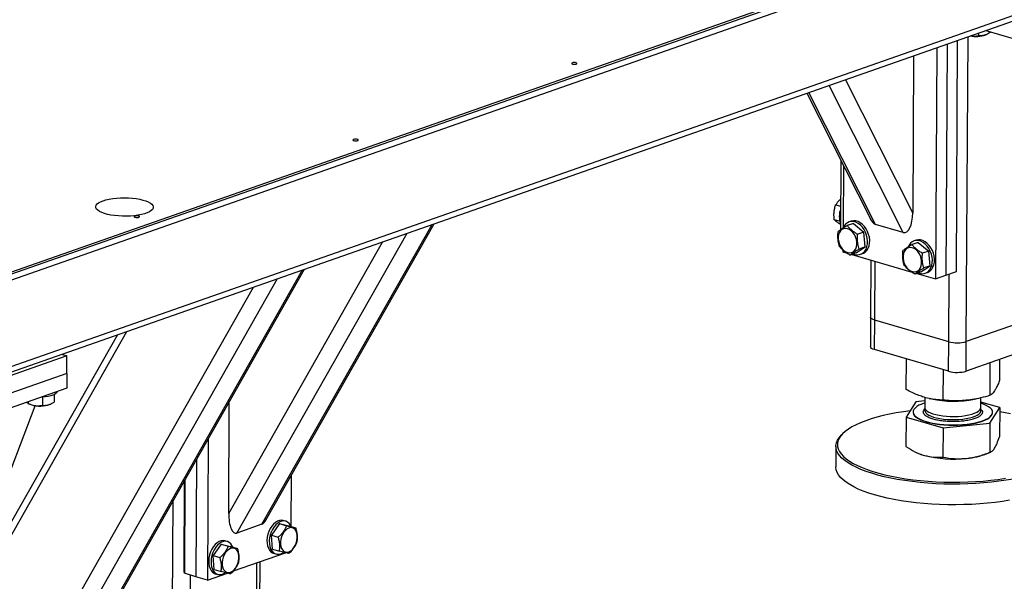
# Model space of a CAD drawing. Header units: millimetres. Extents: x 5 to 589, y 5 to 415.
# Tile 95 of 126: x 529 to 550, y 117 to 128. Entities that reach past the tile are written whole.
import ezdxf

# ---------------------------------------------------------------- set-up
doc = ezdxf.new("R2010")
doc.units = ezdxf.units.MM
doc.layers.add('TRAIT-FORT', color=4, linetype='Continuous', lineweight=25)

msp = doc.modelspace()

# ---------------------------------------------------------------- linework, layer by layer
at = {"layer": 'TRAIT-FORT', "color": 4, "linetype": 'Continuous', "lineweight": 25}
for p, q in [((518.042, 118.99), (564.22, 135.182)), ((518.043, 119.036), (564.22, 135.228)), ((518.042, 118.868), (564.219, 135.06)), ((562.84, 132.782), (517.957, 117.044)), ((517.948, 116.929), (562.689, 132.616)), ((549.34, 127.936), (550.492, 127.598)), ((548.731, 122.935), (548.758, 127.732)), ((548.938, 121.483), (548.974, 127.807)), ((549.19, 127.883), (549.19, 127.827)), ((549.341, 127.846), (549.358, 127.853)), ((549.429, 127.91), (549.429, 127.892)), ((548.326, 127.58), (548.299, 122.784)), ((548.542, 127.656), (548.515, 122.86)), ((547.845, 127.412), (547.827, 124.156)), ((547.827, 124.156), (546.434, 126.917)), ((547.632, 123.745), (546.093, 126.797)), ((545.633, 126.636), (546.949, 124.027)), ((547.057, 123.913), (545.676, 126.651)), ((546.337, 125.24), (546.329, 123.799)), ((546.391, 125.133), (546.384, 123.836)), ((546.332, 124.288), (546.23, 124.318)), ((534.34, 117.695), (537.867, 123.913)), ((534.421, 117.777), (537.91, 123.928)), ((546.313, 123.978), (546.202, 124.011)), ((546.6, 123.935), (546.471, 123.89)), ((546.554, 123.979), (546.51, 123.964)), ((546.6, 123.935), (546.817, 123.755)), ((547.632, 123.745), (547.057, 123.913)), ((533.822, 117.513), (537.35, 123.732)), ((546.817, 123.755), (546.687, 123.709)), ((546.844, 123.448), (546.817, 123.755)), ((533.652, 117.92), (536.849, 123.556)), ((546.655, 123.323), (546.844, 123.448)), ((546.844, 123.448), (546.715, 123.403)), ((547.943, 123.541), (547.814, 123.496)), ((547.896, 123.585), (547.853, 123.57)), ((547.943, 123.541), (548.159, 123.361)), ((546.381, 123.38), (546.381, 123.346)), ((546.381, 123.346), (546.448, 123.326)), ((546.655, 123.323), (546.526, 123.277)), ((546.567, 123.292), (547.791, 122.933)), ((546.745, 123.294), (546.788, 123.309)), ((548.159, 123.361), (548.03, 123.316)), ((548.187, 123.055), (548.159, 123.361)), ((546.96, 123.176), (546.954, 121.99)), ((547.039, 121.928), (547.046, 123.151)), ((547.998, 122.929), (548.187, 123.055)), ((548.187, 123.055), (548.057, 123.01)), ((526.957, 108.469), (535.183, 122.972)), ((527.037, 108.551), (535.226, 122.987)), ((547.998, 122.929), (547.869, 122.884)), ((547.91, 122.898), (548.299, 122.784)), ((548.088, 122.9), (548.131, 122.916)), ((548.299, 122.784), (548.515, 122.86)), ((548.515, 122.86), (548.731, 122.935)), ((548.574, 121.479), (548.582, 122.883)), ((526.439, 108.288), (534.665, 122.79)), ((526.269, 108.694), (534.165, 122.615)), ((546.954, 121.99), (546.95, 121.379)), ((547.036, 121.317), (547.039, 121.928)), ((548.574, 121.479), (547.039, 121.928)), ((550.319, 121.967), (548.938, 121.483)), ((526.29, 112.433), (531.544, 121.696)), ((531.346, 121.626), (526.384, 112.879)), ((548.57, 120.867), (548.574, 121.479)), ((548.935, 120.872), (548.938, 121.483)), ((530.189, 121.221), (530.299, 121.189)), ((548.57, 120.867), (547.036, 121.317)), ((550.316, 121.356), (548.935, 120.872)), ((530.299, 121.189), (524.904, 119.297)), ((530.297, 120.822), (530.299, 121.189)), ((547.691, 120.489), (547.695, 121.124)), ((549.431, 120.369), (549.435, 121.047)), ((549.632, 120.69), (549.634, 121.117)), ((530.297, 120.822), (524.902, 118.93)), ((530.297, 120.822), (530.295, 120.516)), ((548.461, 120.269), (548.465, 120.898)), ((530.295, 120.516), (524.9, 118.625)), ((530.036, 120.382), (530.035, 120.227)), ((530.092, 120.443), (530.092, 120.445)), ((529.481, 120.205), (529.466, 120.226)), ((529.49, 120.199), (529.524, 120.183)), ((529.497, 120.197), (529.491, 120.2)), ((529.497, 120.237), (529.497, 120.197)), ((529.797, 120.333), (529.796, 120.162)), ((529.947, 120.181), (529.964, 120.189)), ((533.652, 117.92), (533.665, 120.236)), ((547.889, 120.234), (547.688, 119.913)), ((548.079, 120.254), (547.889, 120.234)), ((548.08, 120.327), (548.078, 120.12)), ((548.169, 120.303), (548.214, 120.293)), ((549.106, 120.288), (549.162, 120.3)), ((549.24, 120.113), (549.241, 120.317)), ((549.629, 120.114), (549.24, 120.225)), ((527.874, 115.505), (529.645, 120.153)), ((547.834, 120.024), (547.834, 120.018)), ((548.057, 120.061), (548.088, 120.094)), ((549.428, 119.793), (549.629, 120.114)), ((549.483, 120.009), (549.483, 120.015)), ((549.629, 120.114), (549.625, 119.507)), ((547.688, 119.913), (547.685, 119.307)), ((547.688, 119.913), (548.458, 119.693)), ((548.458, 119.693), (549.428, 119.793)), ((549.428, 119.793), (549.425, 119.187)), ((546.409, 119.603), (546.379, 119.576)), ((548.458, 119.693), (548.454, 119.087)), ((533.23, 119.469), (533.214, 116.538)), ((546.235, 119.315), (546.233, 118.887)), ((547.915, 119.179), (547.934, 119.17)), ((549.373, 119.162), (549.445, 119.193)), ((532.988, 119.042), (532.974, 116.608)), ((532.73, 116.707), (532.74, 118.605)), ((532.745, 118.614), (532.734, 116.678)), ((534.949, 118.708), (534.943, 117.648)), ((532.486, 115.22), (532.503, 118.186)), ((534.831, 117.761), (534.783, 117.775)), ((534.34, 117.695), (533.822, 117.513)), ((534.707, 117.708), (534.537, 117.468)), ((534.707, 117.708), (534.851, 117.666)), ((534.707, 117.708), (534.901, 117.66)), ((534.901, 117.66), (535.045, 117.618)), ((533.623, 117.337), (533.575, 117.351)), ((534.537, 117.468), (534.681, 117.426)), ((534.561, 117.18), (534.537, 117.468)), ((533.499, 117.285), (533.329, 117.045)), ((533.499, 117.285), (533.642, 117.243)), ((533.499, 117.285), (533.693, 117.236)), ((533.693, 117.236), (533.837, 117.194)), ((534.561, 117.18), (534.705, 117.138)), ((533.329, 117.045), (533.472, 117.003)), ((533.353, 116.756), (533.329, 117.045)), ((533.751, 116.726), (534.833, 117.105)), ((534.298, 115.764), (534.304, 116.92)), ((534.584, 117.094), (534.632, 117.079)), ((532.734, 116.678), (532.73, 116.707)), ((533.353, 116.756), (533.497, 116.714)), ((534.232, 115.709), (534.238, 116.897)), ((532.974, 116.608), (532.734, 116.678)), ((532.851, 115.225), (532.858, 116.642)), ((533.214, 116.538), (532.974, 116.608)), ((533.214, 116.538), (533.625, 116.682)), ((533.375, 116.67), (533.423, 116.656))]:
    msp.add_line(p, q, dxfattribs=at)
at = {"layer": 'TRAIT-FORT', "color": 4, "linetype": 'Continuous', "lineweight": 25, "flags": 128}
for points in [[(540.774, 127.264), (540.763, 127.258), (540.76, 127.252), (540.765, 127.245), (540.778, 127.239), (540.796, 127.236), (540.818, 127.235), (540.838, 127.236), (540.855, 127.24), (540.866, 127.246), (540.869, 127.253), (540.864, 127.26), (540.851, 127.265), (540.833, 127.269), (540.812, 127.27), (540.791, 127.268), (540.774, 127.264)], [(536.242, 125.675), (536.232, 125.67), (536.228, 125.663), (536.234, 125.656), (536.247, 125.651), (536.265, 125.647), (536.286, 125.646), (536.307, 125.647), (536.324, 125.651), (536.335, 125.657), (536.338, 125.664), (536.333, 125.671), (536.32, 125.676), (536.302, 125.68), (536.28, 125.681), (536.26, 125.679), (536.242, 125.675)], [(531.049, 124.405), (531.109, 124.423), (531.176, 124.438), (531.25, 124.451), (531.328, 124.459), (531.409, 124.464), (531.492, 124.466), (531.575, 124.464), (531.657, 124.458), (531.735, 124.448), (531.809, 124.435), (531.876, 124.419), (531.936, 124.401), (531.987, 124.379), (532.029, 124.356), (532.06, 124.331), (532.08, 124.305), (532.089, 124.279), (532.086, 124.252), (532.072, 124.226), (532.046, 124.201), (532.009, 124.177), (531.963, 124.155), (531.907, 124.135), (531.843, 124.119), (531.773, 124.105), (531.697, 124.094), (531.617, 124.087), (531.534, 124.084), (531.451, 124.085), (531.369, 124.089), (531.289, 124.096), (531.213, 124.108), (531.142, 124.122), (531.078, 124.14), (531.022, 124.16), (530.976, 124.182), (530.939, 124.206), (530.914, 124.232), (530.899, 124.258), (530.896, 124.285), (530.905, 124.311), (530.925, 124.337), (530.956, 124.361), (530.998, 124.384), (531.049, 124.405)], [(531.711, 124.086), (531.7, 124.081), (531.697, 124.074), (531.702, 124.067), (531.715, 124.062), (531.734, 124.058), (531.755, 124.057), (531.775, 124.059), (531.793, 124.063), (531.804, 124.068), (531.807, 124.075), (531.801, 124.082), (531.789, 124.087), (531.77, 124.091), (531.749, 124.092), (531.728, 124.09), (531.711, 124.086)], [(546.598, 123.303), (546.628, 123.292), (546.675, 123.284), (546.721, 123.287), (546.763, 123.301), (546.801, 123.326), (546.834, 123.36), (546.86, 123.403), (546.879, 123.454), (546.889, 123.509), (546.891, 123.569), (546.885, 123.631), (546.87, 123.692), (546.848, 123.752), (546.818, 123.807), (546.783, 123.857), (546.742, 123.9), (546.698, 123.933), (546.651, 123.957), (546.604, 123.971), (546.558, 123.973), (546.513, 123.965), (546.473, 123.945), (546.437, 123.916), (546.408, 123.877), (546.39, 123.841)], [(546.788, 123.309), (546.806, 123.316), (546.845, 123.341), (546.877, 123.375), (546.903, 123.418), (546.922, 123.469), (546.932, 123.525), (546.935, 123.584), (546.928, 123.646), (546.914, 123.707), (546.891, 123.767), (546.862, 123.823), (546.826, 123.872), (546.785, 123.915), (546.741, 123.949), (546.695, 123.973), (546.647, 123.986), (546.601, 123.988), (546.557, 123.98), (546.554, 123.979)], [(546.285, 123.602), (546.293, 123.549), (546.31, 123.497), (546.335, 123.449), (546.365, 123.406), (546.4, 123.371), (546.439, 123.344), (546.479, 123.328), (546.519, 123.323), (546.558, 123.328), (546.593, 123.345), (546.622, 123.371), (546.646, 123.407), (546.662, 123.45), (546.67, 123.498), (546.669, 123.55), (546.66, 123.603), (546.643, 123.655), (546.619, 123.703), (546.589, 123.746), (546.553, 123.781), (546.515, 123.807), (546.475, 123.824), (546.434, 123.829), (546.396, 123.823), (546.361, 123.807), (546.331, 123.78), (546.308, 123.745), (546.292, 123.702), (546.284, 123.653), (546.285, 123.602)], [(547.941, 122.909), (547.971, 122.899), (548.018, 122.891), (548.063, 122.894), (548.106, 122.908), (548.144, 122.932), (548.177, 122.967), (548.203, 123.01), (548.222, 123.06), (548.232, 123.116), (548.234, 123.176), (548.228, 123.237), (548.213, 123.299), (548.191, 123.358), (548.161, 123.414), (548.126, 123.464), (548.085, 123.506), (548.041, 123.54), (547.994, 123.564), (547.947, 123.577), (547.9, 123.58), (547.856, 123.571), (547.816, 123.552), (547.78, 123.522), (547.75, 123.483), (547.732, 123.447)], [(548.131, 122.916), (548.149, 122.923), (548.187, 122.948), (548.22, 122.982), (548.246, 123.025), (548.265, 123.075), (548.275, 123.131), (548.277, 123.191), (548.271, 123.252), (548.256, 123.314), (548.234, 123.373), (548.204, 123.429), (548.169, 123.479), (548.128, 123.521), (548.084, 123.555), (548.037, 123.579), (547.99, 123.592), (547.944, 123.595), (547.899, 123.586), (547.896, 123.585)], [(547.627, 123.208), (547.636, 123.155), (547.653, 123.103), (547.677, 123.055), (547.708, 123.012), (547.743, 122.977), (547.782, 122.951), (547.822, 122.934), (547.862, 122.929), (547.9, 122.935), (547.935, 122.951), (547.965, 122.978), (547.988, 123.013), (548.004, 123.056), (548.012, 123.105), (548.012, 123.156), (548.003, 123.209), (547.986, 123.261), (547.962, 123.309), (547.932, 123.352), (547.896, 123.388), (547.858, 123.414), (547.817, 123.43), (547.777, 123.436), (547.739, 123.43), (547.704, 123.413), (547.674, 123.387), (547.651, 123.351), (547.635, 123.308), (547.627, 123.26), (547.627, 123.208)], [(547.039, 121.928), (547.005, 121.941), (546.979, 121.955), (546.962, 121.97), (546.954, 121.986), (546.954, 121.99)], [(547.039, 121.928), (547.005, 121.941), (546.979, 121.955), (546.962, 121.97), (546.954, 121.986), (546.954, 121.99)], [(547.036, 121.317), (547.002, 121.329), (546.975, 121.343), (546.958, 121.359), (546.951, 121.375), (546.95, 121.379)], [(530.072, 120.406), (530.046, 120.387), (530.01, 120.371), (529.965, 120.357), (529.912, 120.345), (529.854, 120.337), (529.793, 120.333), (529.768, 120.332)], [(530.092, 120.443), (530.088, 120.425), (530.072, 120.406)], [(529.947, 120.181), (529.944, 120.18), (529.906, 120.167)], [(547.85, 120.075), (547.837, 120.045), (547.835, 120.013), (547.844, 119.982), (547.866, 119.952), (547.898, 119.922), (547.941, 119.894), (547.994, 119.867), (548.056, 119.843), (548.127, 119.821), (548.205, 119.802), (548.29, 119.786), (548.379, 119.773), (548.473, 119.764), (548.569, 119.758), (548.667, 119.756), (548.764, 119.758), (548.86, 119.763), (548.954, 119.772), (549.042, 119.784), (549.126, 119.8), (549.203, 119.819), (549.272, 119.841), (549.333, 119.865), (549.384, 119.891), (549.426, 119.919), (549.456, 119.949), (549.475, 119.979), (549.483, 120.011), (549.479, 120.042), (549.463, 120.073), (549.437, 120.103), (549.399, 120.132), (549.351, 120.159), (549.293, 120.185), (549.24, 120.204)], [(548.079, 120.21), (548.078, 120.21), (548.013, 120.187), (547.957, 120.162), (547.911, 120.134), (547.875, 120.106), (547.85, 120.075)], [(547.771, 120.046), (547.634, 120.028), (547.487, 120.004), (547.346, 119.978), (547.212, 119.948), (547.084, 119.915), (546.964, 119.88), (546.852, 119.842), (546.748, 119.801), (546.653, 119.759), (546.568, 119.714), (546.493, 119.667), (546.429, 119.619), (546.374, 119.57), (546.331, 119.519), (546.299, 119.467), (546.278, 119.415), (546.268, 119.363), (546.27, 119.31), (546.283, 119.257), (546.307, 119.205), (546.343, 119.153), (546.39, 119.102), (546.447, 119.053), (546.515, 119.004), (546.593, 118.957), (546.681, 118.912), (546.778, 118.869), (546.884, 118.828), (546.999, 118.79), (547.122, 118.754), (547.252, 118.721), (547.388, 118.691), (547.531, 118.664), (547.679, 118.64), (547.831, 118.619), (547.988, 118.602), (548.148, 118.588), (548.31, 118.578), (548.474, 118.571), (548.638, 118.568), (548.803, 118.569), (548.967, 118.573), (549.129, 118.581), (549.29, 118.592), (549.447, 118.607), (549.6, 118.626), (549.6, 118.626)], [(547.834, 120.018), (547.835, 120.007), (547.844, 119.976), (547.866, 119.945), (547.898, 119.916), (547.941, 119.887), (547.994, 119.861), (548.056, 119.837), (548.127, 119.815), (548.205, 119.796), (548.29, 119.78), (548.379, 119.767), (548.473, 119.757), (548.569, 119.752), (548.667, 119.75), (548.764, 119.751), (548.86, 119.757), (548.953, 119.766), (549.042, 119.778), (549.126, 119.794), (549.203, 119.813), (549.272, 119.834), (549.333, 119.859), (549.384, 119.885), (549.426, 119.913), (549.456, 119.943), (549.475, 119.973), (549.483, 120.004), (549.483, 120.009)], [(548.078, 120.12), (548.08, 120.104), (548.093, 120.078), (548.116, 120.053), (548.15, 120.03), (548.194, 120.008), (548.246, 119.988), (548.307, 119.97), (548.375, 119.956), (548.448, 119.944), (548.526, 119.936), (548.605, 119.932), (548.686, 119.931), (548.767, 119.933), (548.845, 119.94), (548.92, 119.949), (548.99, 119.962), (549.053, 119.978), (549.108, 119.997), (549.155, 120.017), (549.192, 120.04), (549.219, 120.065), (549.235, 120.09), (549.24, 120.113)], [(548.087, 120.087), (548.086, 120.083), (548.078, 120.057), (548.082, 120.031), (548.097, 120.006), (548.123, 119.981), (548.159, 119.958), (548.206, 119.936), (548.26, 119.917), (548.323, 119.9), (548.392, 119.886), (548.467, 119.876), (548.545, 119.869)], [(548.545, 119.869), (548.625, 119.865), (548.706, 119.865), (548.786, 119.868), (548.864, 119.875), (548.938, 119.886), (549.006, 119.9), (549.067, 119.916), (549.121, 119.935), (549.165, 119.957), (549.2, 119.98), (549.224, 120.005), (549.237, 120.03), (549.239, 120.056), (549.23, 120.08)], [(549.851, 119.987), (549.705, 120.013), (549.628, 120.025)], [(549.613, 118.586), (549.457, 118.567), (549.298, 118.552), (549.136, 118.54), (548.971, 118.532), (548.805, 118.528), (548.638, 118.527), (548.471, 118.53), (548.305, 118.537), (548.141, 118.547), (547.979, 118.561), (547.82, 118.579), (547.665, 118.6), (547.515, 118.624), (547.371, 118.652), (547.232, 118.682), (547.101, 118.716), (546.977, 118.752), (546.86, 118.791), (546.753, 118.833), (546.654, 118.876), (546.565, 118.922), (546.486, 118.969), (546.417, 119.018), (546.359, 119.069), (546.312, 119.12), (546.276, 119.173), (546.251, 119.226), (546.238, 119.279), (546.236, 119.332), (546.246, 119.386), (546.267, 119.439), (546.3, 119.491), (546.343, 119.542), (546.379, 119.576)], [(550.933, 119.55), (550.975, 119.509), (551.017, 119.457), (551.047, 119.404), (551.066, 119.351), (551.074, 119.297), (551.07, 119.244), (551.054, 119.191), (551.027, 119.138), (550.989, 119.086), (550.939, 119.036), (550.879, 118.986), (550.808, 118.938), (550.727, 118.892), (550.636, 118.847), (550.535, 118.805), (550.426, 118.765), (550.308, 118.728), (550.182, 118.694), (550.049, 118.662), (549.91, 118.633), (549.764, 118.608), (549.613, 118.586)], [(547.934, 119.17), (547.996, 119.145), (548.069, 119.122)], [(549.835, 118.192), (549.687, 118.169), (549.533, 118.148), (549.376, 118.131), (549.215, 118.118), (549.051, 118.108), (548.886, 118.102), (548.719, 118.099), (548.552, 118.101), (548.385, 118.105), (548.22, 118.114), (548.057, 118.126), (547.897, 118.142), (547.74, 118.161), (547.587, 118.184), (547.44, 118.21), (547.298, 118.239), (547.163, 118.271), (547.035, 118.306), (546.915, 118.343), (546.803, 118.384), (546.7, 118.426), (546.606, 118.471), (546.522, 118.517), (546.448, 118.566), (546.384, 118.616), (546.331, 118.667), (546.29, 118.718), (546.259, 118.771), (546.24, 118.824), (546.233, 118.878), (546.233, 118.887)], [(549.6, 118.626), (549.749, 118.648)], [(534.783, 117.775), (534.747, 117.78), (534.705, 117.776), (534.662, 117.761), (534.62, 117.735), (534.581, 117.699), (534.544, 117.655), (534.512, 117.604), (534.485, 117.547), (534.465, 117.487)], [(534.943, 117.648), (534.93, 117.676), (534.903, 117.714), (534.871, 117.742), (534.835, 117.759), (534.795, 117.766), (534.753, 117.762), (534.71, 117.747), (534.668, 117.721), (534.629, 117.685), (534.592, 117.641), (534.56, 117.59), (534.533, 117.533), (534.513, 117.473)], [(534.726, 117.28), (534.734, 117.232), (534.749, 117.191), (534.771, 117.158), (534.798, 117.133), (534.83, 117.12), (534.865, 117.117), (534.901, 117.125), (534.937, 117.144), (534.972, 117.173), (535.003, 117.211), (535.03, 117.255), (535.051, 117.305), (535.066, 117.358), (535.073, 117.411), (535.072, 117.462), (535.064, 117.509), (535.049, 117.551), (535.027, 117.584), (535, 117.608), (534.968, 117.622), (534.934, 117.625), (534.897, 117.616), (534.861, 117.597), (534.827, 117.568), (534.795, 117.531), (534.768, 117.486), (534.747, 117.437), (534.733, 117.384), (534.726, 117.331), (534.726, 117.28)], [(533.575, 117.351), (533.538, 117.357), (533.496, 117.352), (533.454, 117.337), (533.412, 117.311), (533.372, 117.275), (533.336, 117.231), (533.304, 117.18), (533.277, 117.124), (533.257, 117.063)], [(533.735, 117.224), (533.721, 117.253), (533.695, 117.29), (533.663, 117.318), (533.626, 117.336), (533.586, 117.343), (533.544, 117.338), (533.502, 117.323), (533.46, 117.297), (533.42, 117.261), (533.384, 117.217), (533.352, 117.166), (533.325, 117.11), (533.305, 117.049)], [(534.465, 117.487), (534.452, 117.425), (534.446, 117.364), (534.448, 117.304), (534.458, 117.249), (534.474, 117.2), (534.498, 117.158), (534.527, 117.125), (534.562, 117.102), (534.584, 117.094)], [(534.513, 117.473), (534.5, 117.411), (534.494, 117.349), (534.496, 117.29), (534.506, 117.235), (534.522, 117.186), (534.546, 117.144), (534.575, 117.111), (534.61, 117.088), (534.648, 117.076), (534.689, 117.075), (534.731, 117.084), (534.774, 117.105), (534.787, 117.114)], [(533.518, 116.856), (533.526, 116.809), (533.541, 116.767), (533.563, 116.734), (533.59, 116.71), (533.622, 116.696), (533.657, 116.693), (533.693, 116.702), (533.729, 116.721), (533.763, 116.75), (533.795, 116.787), (533.822, 116.832), (533.843, 116.881), (533.857, 116.934), (533.864, 116.987), (533.864, 117.038), (533.856, 117.086), (533.841, 117.127), (533.819, 117.16), (533.792, 117.184), (533.76, 117.198), (533.725, 117.201), (533.689, 117.193), (533.653, 117.174), (533.618, 117.145), (533.587, 117.107), (533.56, 117.063), (533.539, 117.013), (533.525, 116.96), (533.517, 116.907), (533.518, 116.856)], [(533.257, 117.063), (533.244, 117.001), (533.238, 116.94), (533.24, 116.88), (533.249, 116.825), (533.266, 116.776), (533.289, 116.734), (533.319, 116.701), (533.353, 116.678), (533.375, 116.67)], [(533.305, 117.049), (533.292, 116.987), (533.286, 116.926), (533.288, 116.866), (533.297, 116.811), (533.314, 116.762), (533.337, 116.72), (533.367, 116.687), (533.401, 116.664), (533.439, 116.652), (533.48, 116.651), (533.523, 116.661), (533.565, 116.681), (533.579, 116.69)]]:
    msp.add_lwpolyline(points, dxfattribs=at)
at = {"layer": 'TRAIT-FORT', "color": 4, "linetype": 'Continuous', "lineweight": 25}
for centre, radius, start, end in [((549.132, 128.453), 0.642, 259.4429, 289.0087), ((546.768, 124.078), 0.463, 160.2026, 199.1562), ((548.748, 122.136), 0.68, 255.1271, 286.2293), ((548.745, 121.524), 0.68, 255.1271, 286.2293), ((529.742, 120.808), 0.662, 250.7621, 284.367), ((548.673, 122.556), 2.309, 258.5331, 280.8256), ((548.828, 120.533), 1.475, 274.3221, 291.6839), ((548.67, 121.494), 2.447, 255.7937, 276.3202)]:
    msp.add_arc(centre, radius, start, end, dxfattribs=at)
for centre, major_axis, ratio, start_param, end_param in [((547.635, 124.212), (-0.024, 0.471), 0.404342, 3.001024, 4.57182), ((547.059, 124.381), (-0.024, 0.471), 0.404342, 2.399931, 3.001024), ((533.825, 117.981), (0.028, 0.471), 0.361403, 1.721443, 3.29224), ((534.343, 118.162), (0.028, 0.471), 0.361403, 3.29224, 3.777133)]:
    msp.add_ellipse(centre, major_axis=major_axis, ratio=ratio, start_param=start_param, end_param=end_param, dxfattribs=at)
for points, knots in [([(549.023, 127.825), (549.032, 127.823), (549.065, 127.816), (549.121, 127.817), (549.167, 127.823), (549.19, 127.827)], [0, 0, 0, 0, 0.165684, 0.57902, 1, 1, 1, 1]), ([(549.429, 127.892), (549.399, 127.874), (549.348, 127.845), (549.275, 127.827), (549.226, 127.824), (549.198, 127.826), (549.19, 127.827)], [0, 0, 0, 0, 0.385549, 0.637642, 0.896546, 1, 1, 1, 1]), ([(546.202, 124.011), (546.198, 124.052), (546.192, 124.12), (546.202, 124.214), (546.216, 124.274), (546.227, 124.308), (546.23, 124.318)], [0, 0, 0, 0, 0.385549, 0.637642, 0.896546, 1, 1, 1, 1]), ([(546.333, 124.435), (546.322, 124.426), (546.295, 124.404), (546.261, 124.364), (546.24, 124.333), (546.23, 124.318)], [0, 0, 0, 0, 0.231971, 0.612467, 1, 1, 1, 1]), ([(546.33, 123.914), (546.324, 123.918), (546.298, 123.934), (546.263, 123.959), (546.226, 123.987), (546.21, 124.003), (546.202, 124.011)], [0, 0, 0, 0, 0.099008, 0.430227, 0.712503, 1, 1, 1, 1]), ([(546.471, 123.89), (546.45, 123.877), (546.407, 123.852), (546.355, 123.818), (546.313, 123.788), (546.293, 123.772), (546.282, 123.764)], [0, 0, 0, 0, 0.264605, 0.534948, 0.765343, 1, 1, 1, 1]), ([(546.471, 123.89), (546.485, 123.872), (546.514, 123.837), (546.566, 123.789), (546.625, 123.746), (546.666, 123.722), (546.687, 123.709)], [0, 0, 0, 0, 0.264605, 0.534948, 0.765343, 1, 1, 1, 1]), ([(546.31, 123.458), (546.3, 123.494), (546.283, 123.555), (546.276, 123.649), (546.278, 123.714), (546.281, 123.753), (546.282, 123.764)], [0, 0, 0, 0, 0.385549, 0.637642, 0.896546, 1, 1, 1, 1]), ([(546.715, 123.403), (546.705, 123.44), (546.688, 123.5), (546.681, 123.594), (546.683, 123.66), (546.686, 123.698), (546.687, 123.709)], [0, 0, 0, 0, 0.385549, 0.637642, 0.896546, 1, 1, 1, 1]), ([(546.526, 123.277), (546.502, 123.291), (546.455, 123.319), (546.395, 123.365), (546.347, 123.412), (546.322, 123.442), (546.31, 123.458)], [0, 0, 0, 0, 0.264605, 0.534948, 0.765343, 1, 1, 1, 1]), ([(547.814, 123.496), (547.793, 123.483), (547.75, 123.458), (547.698, 123.424), (547.656, 123.395), (547.635, 123.378), (547.625, 123.37)], [0, 0, 0, 0, 0.264605, 0.534948, 0.765343, 1, 1, 1, 1]), ([(547.814, 123.496), (547.828, 123.479), (547.856, 123.444), (547.909, 123.396), (547.968, 123.353), (548.009, 123.328), (548.03, 123.316)], [0, 0, 0, 0, 0.264605, 0.534948, 0.765343, 1, 1, 1, 1]), ([(546.526, 123.277), (546.538, 123.286), (546.561, 123.305), (546.607, 123.337), (546.659, 123.37), (546.696, 123.392), (546.715, 123.403)], [0, 0, 0, 0, 0.264605, 0.534948, 0.765343, 1, 1, 1, 1]), ([(547.653, 123.064), (547.643, 123.101), (547.626, 123.161), (547.619, 123.255), (547.62, 123.321), (547.624, 123.359), (547.625, 123.37)], [0, 0, 0, 0, 0.385549, 0.637642, 0.896546, 1, 1, 1, 1]), ([(548.057, 123.01), (548.047, 123.046), (548.031, 123.107), (548.023, 123.201), (548.025, 123.266), (548.029, 123.305), (548.03, 123.316)], [0, 0, 0, 0, 0.385549, 0.637642, 0.896546, 1, 1, 1, 1]), ([(547.869, 122.884), (547.845, 122.898), (547.798, 122.926), (547.738, 122.972), (547.689, 123.018), (547.665, 123.049), (547.653, 123.064)], [0, 0, 0, 0, 0.264605, 0.534948, 0.765343, 1, 1, 1, 1]), ([(547.869, 122.884), (547.88, 122.893), (547.904, 122.912), (547.949, 122.943), (548.001, 122.976), (548.039, 122.998), (548.057, 123.01)], [0, 0, 0, 0, 0.264605, 0.534948, 0.765343, 1, 1, 1, 1]), ([(549.632, 120.69), (549.618, 120.656), (549.593, 120.593), (549.556, 120.517), (549.522, 120.461), (549.492, 120.421), (549.462, 120.39), (549.442, 120.376), (549.431, 120.369)], [0, 0, 0, 0, 0.202068, 0.3827, 0.555315, 0.692992, 0.838894, 1, 1, 1, 1]), ([(548.461, 120.269), (548.41, 120.272), (548.312, 120.277), (548.169, 120.301), (548.042, 120.335), (547.924, 120.377), (547.81, 120.427), (547.732, 120.468), (547.691, 120.489)], [0, 0, 0, 0, 0.202068, 0.3827, 0.555315, 0.692992, 0.838894, 1, 1, 1, 1]), ([(529.497, 120.197), (529.523, 120.187), (529.575, 120.167), (529.653, 120.153), (529.727, 120.152), (529.773, 120.159), (529.796, 120.162)], [0, 0, 0, 0, 0.264605, 0.534948, 0.765343, 1, 1, 1, 1]), ([(529.796, 120.162), (529.826, 120.161), (529.877, 120.159), (529.95, 120.181), (529.999, 120.205), (530.027, 120.222), (530.035, 120.227)], [0, 0, 0, 0, 0.385549, 0.637642, 0.896546, 1, 1, 1, 1]), ([(549.431, 120.369), (549.366, 120.35), (549.244, 120.315), (549.063, 120.28), (548.903, 120.261), (548.755, 120.254), (548.611, 120.256), (548.513, 120.264), (548.461, 120.269)], [0, 0, 0, 0, 0.202068, 0.3827, 0.555315, 0.692992, 0.838894, 1, 1, 1, 1]), ([(548.538, 119.828), (548.502, 119.831), (548.427, 119.838), (548.322, 119.856), (548.226, 119.881), (548.145, 119.913), (548.096, 119.943), (548.069, 119.968), (548.05, 119.994), (548.041, 120.025), (548.052, 120.049), (548.057, 120.061)], [0, 0, 0, 0, 0.1164968, 0.2399717, 0.3685799, 0.4999174, 0.6312549, 0.6956328, 0.7600283, 0.8835032, 1, 1, 1, 1]), ([(549.259, 119.978), (549.25, 119.967), (549.231, 119.943), (549.175, 119.91), (549.098, 119.879), (549.001, 119.854), (548.908, 119.838), (548.829, 119.83), (548.75, 119.825), (548.652, 119.822), (548.576, 119.826), (548.538, 119.828)], [0, 0, 0, 0, 0.116497, 0.239972, 0.36858, 0.499917, 0.631255, 0.695633, 0.760028, 0.883503, 1, 1, 1, 1]), ([(549.229, 120.089), (549.235, 120.083), (549.249, 120.071), (549.267, 120.046), (549.276, 120.015), (549.265, 119.99), (549.259, 119.978)], [0, 0, 0, 0, 0.163768, 0.340691, 0.679931, 1, 1, 1, 1]), ([(549.525, 119.272), (549.541, 119.303), (549.575, 119.365), (549.608, 119.46), (549.625, 119.507)], [0, 0, 0, 0, 0.494511, 1, 1, 1, 1]), ([(547.685, 119.307), (547.747, 119.269), (547.841, 119.211), (547.971, 119.153), (548.036, 119.132), (548.069, 119.122)], [0, 0, 0, 0, 0.495251, 0.746818, 1, 1, 1, 1]), ([(548.939, 119.062), (549.02, 119.074), (549.185, 119.099), (549.344, 119.157), (549.425, 119.187)], [0, 0, 0, 0, 0.494511, 1, 1, 1, 1]), ([(549.425, 119.187), (549.441, 119.193), (549.465, 119.201), (549.499, 119.234), (549.516, 119.26), (549.525, 119.272)], [0, 0, 0, 0, 0.495251, 0.746818, 1, 1, 1, 1]), ([(548.069, 119.122), (548.134, 119.107), (548.264, 119.077), (548.391, 119.084), (548.454, 119.087)], [0, 0, 0, 0, 0.494511, 1, 1, 1, 1]), ([(548.454, 119.087), (548.533, 119.074), (548.652, 119.056), (548.815, 119.052), (548.898, 119.059), (548.939, 119.062)], [0, 0, 0, 0, 0.495251, 0.746818, 1, 1, 1, 1]), ([(534.851, 117.666), (534.841, 117.644), (534.822, 117.599), (534.782, 117.535), (534.734, 117.477), (534.698, 117.443), (534.681, 117.426)], [0, 0, 0, 0, 0.264605, 0.534948, 0.765343, 1, 1, 1, 1]), ([(534.851, 117.666), (534.873, 117.661), (534.918, 117.649), (534.972, 117.635), (535.015, 117.625), (535.035, 117.62), (535.045, 117.618)], [0, 0, 0, 0, 0.264605, 0.534948, 0.765343, 1, 1, 1, 1]), ([(535.07, 117.33), (535.074, 117.364), (535.081, 117.421), (535.072, 117.51), (535.059, 117.571), (535.048, 117.608), (535.045, 117.618)], [0, 0, 0, 0, 0.385549, 0.637642, 0.896546, 1, 1, 1, 1]), ([(534.705, 117.138), (534.709, 117.172), (534.716, 117.229), (534.708, 117.318), (534.694, 117.38), (534.684, 117.416), (534.681, 117.426)], [0, 0, 0, 0, 0.385549, 0.637642, 0.896546, 1, 1, 1, 1]), ([(534.9, 117.089), (534.92, 117.109), (534.96, 117.148), (535.008, 117.209), (535.045, 117.27), (535.061, 117.31), (535.07, 117.33)], [0, 0, 0, 0, 0.264605, 0.534948, 0.765343, 1, 1, 1, 1]), ([(533.642, 117.243), (533.633, 117.22), (533.614, 117.175), (533.573, 117.111), (533.525, 117.053), (533.49, 117.02), (533.472, 117.003)], [0, 0, 0, 0, 0.264605, 0.534948, 0.765343, 1, 1, 1, 1]), ([(533.642, 117.243), (533.664, 117.237), (533.709, 117.225), (533.764, 117.212), (533.806, 117.201), (533.826, 117.197), (533.837, 117.194)], [0, 0, 0, 0, 0.264605, 0.534948, 0.765343, 1, 1, 1, 1]), ([(533.861, 116.906), (533.865, 116.94), (533.872, 116.998), (533.864, 117.086), (533.85, 117.148), (533.84, 117.184), (533.837, 117.194)], [0, 0, 0, 0, 0.385549, 0.637642, 0.896546, 1, 1, 1, 1]), ([(534.9, 117.089), (534.888, 117.092), (534.865, 117.097), (534.818, 117.109), (534.764, 117.123), (534.725, 117.133), (534.705, 117.138)], [0, 0, 0, 0, 0.264605, 0.534948, 0.765343, 1, 1, 1, 1]), ([(533.497, 116.714), (533.501, 116.749), (533.508, 116.806), (533.499, 116.894), (533.486, 116.956), (533.475, 116.992), (533.472, 117.003)], [0, 0, 0, 0, 0.385549, 0.637642, 0.896546, 1, 1, 1, 1]), ([(533.691, 116.666), (533.68, 116.668), (533.656, 116.674), (533.609, 116.685), (533.555, 116.699), (533.516, 116.709), (533.497, 116.714)], [0, 0, 0, 0, 0.264605, 0.534948, 0.765343, 1, 1, 1, 1]), ([(533.691, 116.666), (533.711, 116.685), (533.752, 116.724), (533.8, 116.785), (533.836, 116.847), (533.853, 116.886), (533.861, 116.906)], [0, 0, 0, 0, 0.264605, 0.534948, 0.765343, 1, 1, 1, 1])]:
    msp.add_open_spline(points, degree=3, knots=knots, dxfattribs=at)

doc.saveas('drawing.dxf')
